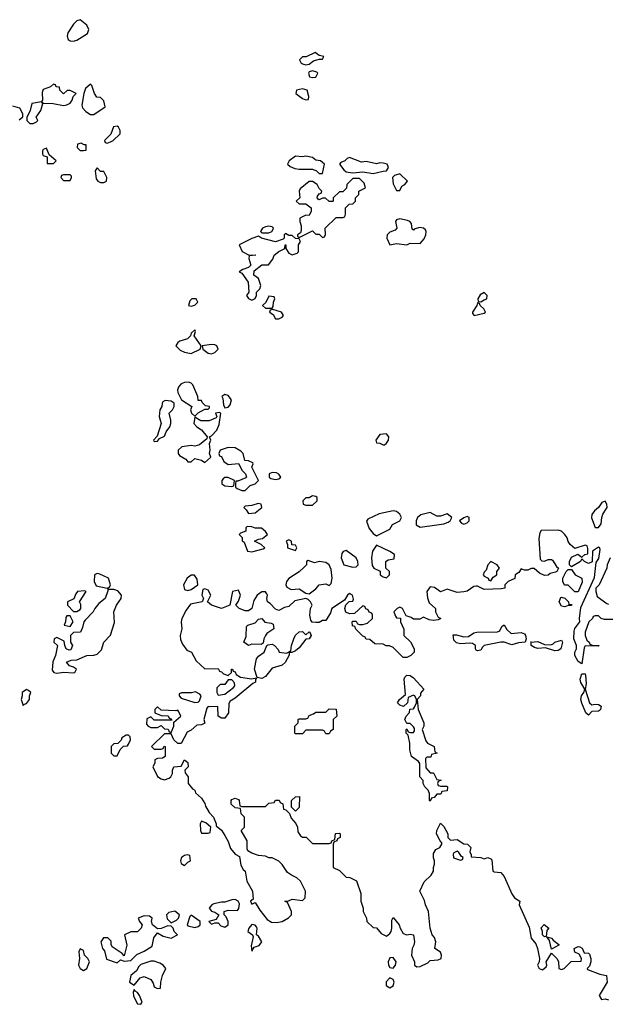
# Model space of a CAD drawing. Header units: inches. Extents: x 2221774 to 2440637, y 201306 to 357559.
# Tile 66 of 245: x 2323270 to 2326762, y 251238 to 257089. Entities that reach past the tile are written whole.
import ezdxf

# ---------------------------------------------------------------- set-up
doc = ezdxf.new("R2010")
doc.units = ezdxf.units.IN
doc.header["$MEASUREMENT"] = 0
doc.layers.add('C3225', color=7, linetype='Continuous')

msp = doc.modelspace()

# ---------------------------------------------------------------- linework, layer by layer
at = {"layer": 'C3225', "color": 5, "elevation": 60}
for points in [[(2323630, 257088.7), (2323610, 257082), (2323590, 257062), (2323555.5, 257010), (2323553, 256990), (2323558.8, 256970), (2323570, 256963), (2323590, 256960.5), (2323610, 256967.7), (2323672.7, 257007.3), (2323681.2, 257030), (2323670, 257055.3)], [(2325026.8, 256893.2), (2324971.6, 256868.4), (2324950, 256868), (2324932, 256850), (2324942, 256830), (2324950, 256826), (2324970, 256821), (2324990, 256824.7), (2325015.3, 256844.7), (2325050, 256854), (2325070, 256854), (2325078, 256870), (2325050, 256875.3)], [(2325010, 256784), (2324990, 256778), (2324986.8, 256770), (2324992, 256750), (2325010, 256745.5), (2325030, 256748), (2325042, 256770), (2325036, 256776)], [(2323470, 256706), (2323454, 256690), (2323410, 256674), (2323403.4, 256656.6), (2323404.7, 256610), (2323399.8, 256600.2), (2323342, 256590), (2323331.3, 256548.7), (2323312.7, 256507.3), (2323312, 256490), (2323330, 256472), (2323350, 256472), (2323370, 256482), (2323378, 256490), (2323368, 256510), (2323395.3, 256550), (2323408, 256590), (2323402, 256598), (2323412, 256592), (2323469.3, 256590.7), (2323530, 256578), (2323550, 256582), (2323570, 256592), (2323582, 256610), (2323588.4, 256631.6), (2323606, 256650), (2323570, 256668), (2323552.7, 256667.3), (2323530, 256648.7), (2323508.7, 256670), (2323507.3, 256687.3), (2323486, 256690), (2323482, 256702)], [(2323690, 256706), (2323661, 256679), (2323651.3, 256650), (2323639.8, 256579.8), (2323644, 256564), (2323663.4, 256543.4), (2323690, 256524.7), (2323710, 256524.7), (2323778, 256570), (2323770, 256606), (2323750, 256626), (2323728.9, 256628.9), (2323715.3, 256650), (2323698, 256698)], [(2324950, 256678.7), (2324916, 256670), (2324911, 256650), (2324950, 256621), (2324970, 256612), (2324986, 256614), (2324988.4, 256631.6), (2324979, 256670)], [(2323850, 256455.3), (2323827.1, 256452.9), (2323811.6, 256408.4), (2323774, 256370), (2323778, 256358), (2323790, 256354), (2323810, 256362), (2323826, 256370), (2323868, 256410), (2323868, 256430), (2323858, 256450)], [(2323430, 256326), (2323410, 256318), (2323404.7, 256310), (2323404.7, 256290), (2323410, 256282), (2323434, 256274), (2323434, 256234), (2323470, 256234), (2323486, 256250), (2323446, 256286)], [(2323635.3, 256355.3), (2323614, 256350), (2323612, 256330), (2323630, 256312), (2323650, 256312), (2323666, 256314), (2323666, 256346), (2323654, 256346)], [(2324910, 256278), (2324871, 256250), (2324861, 256230), (2324876.8, 256216.8), (2324905.2, 256205.2), (2324930, 256200.7), (2325010, 256201), (2325034, 256190), (2325050, 256174), (2325070, 256174), (2325082, 256230), (2325058, 256250), (2325030, 256254), (2325010, 256269.2), (2324970, 256277.2), (2324950, 256274)], [(2325230, 256269.2), (2325215.3, 256264.7), (2325202, 256250), (2325179.6, 256240.4), (2325171.3, 256230), (2325196.8, 256196.8), (2325210, 256184.7), (2325222, 256182), (2325250, 256178), (2325310, 256184.7), (2325370, 256174), (2325430, 256187.7), (2325450, 256191.3), (2325461.2, 256210), (2325453.2, 256230), (2325430, 256237), (2325410, 256238), (2325390, 256232.3), (2325330, 256245.2), (2325302, 256242)], [(2323730, 256208), (2323718, 256190), (2323723.6, 256143.6), (2323734, 256130), (2323750, 256122), (2323770, 256122), (2323786, 256130), (2323788, 256150), (2323770, 256186), (2323750, 256186)], [(2323570, 256166), (2323530, 256166), (2323518, 256162), (2323514, 256150), (2323530, 256134), (2323570, 256134), (2323578, 256150), (2323578, 256158)], [(2325290, 256146), (2325250, 256146), (2325214, 256110), (2325212.7, 256087.3), (2325190, 256066), (2325170, 256066), (2325134, 256030), (2325134, 256010), (2325130, 256008), (2325110, 256008), (2325087.3, 256027.3), (2325070, 256028), (2325050, 256018), (2325043.1, 256023.1), (2325038, 256030), (2325040.4, 256039.6), (2325050, 256054), (2325062, 256058), (2325066, 256070), (2325050, 256086), (2325038, 256110), (2325010, 256128), (2324990, 256128), (2324936.9, 256083.1), (2324931.3, 256070), (2324934, 256030), (2324914, 256010), (2324930, 255994), (2324970, 255994), (2325002, 255970), (2325002, 255950), (2324990, 255926), (2324970, 255928), (2324934, 255910), (2324934, 255890), (2324943.6, 255863.6), (2324943.6, 255836.4), (2324938, 255822), (2324922, 255810), (2324922, 255802), (2324930, 255794), (2325010, 255834), (2325030, 255814), (2325050, 255814), (2325070, 255794), (2325082, 255798), (2325087.3, 255812.7), (2325086, 255850), (2325150, 255914), (2325190, 255914), (2325202, 255918), (2325207.3, 255932.7), (2325206, 255970), (2325227.3, 255992.7), (2325250, 255994), (2325266, 256010), (2325266, 256030), (2325286, 256050), (2325286, 256070), (2325326, 256090), (2325316.4, 256116.4)], [(2325530, 256173.2), (2325496.9, 256163.1), (2325486, 256150), (2325490, 256114), (2325510, 256074), (2325530, 256074), (2325541.2, 256098.8), (2325558, 256110), (2325574, 256130)], [(2324750, 255862), (2324730, 255858), (2324714, 255850), (2324702, 255830), (2324710, 255822), (2324750, 255822.8), (2324768, 255830), (2324776.4, 255843.6), (2324778, 255850), (2324770, 255858)], [(2325530, 255906), (2325510, 255899), (2325504, 255890), (2325510.9, 255849.1), (2325501.4, 255838.6), (2325470, 255827), (2325454.9, 255810), (2325452.2, 255790), (2325470, 255751), (2325510, 255759.5), (2325570, 255750.7), (2325590, 255760.7), (2325650, 255758), (2325673.1, 255786.9), (2325682.9, 255810), (2325686.6, 255830), (2325680.9, 255840.9), (2325670, 255849.3), (2325646.8, 255853.2), (2325615.3, 255844.7), (2325610, 255838), (2325603.1, 255843.1), (2325598, 255878), (2325589.3, 255889.3), (2325575.1, 255895.1)], [(2324850, 255818), (2324842, 255810), (2324842, 255790), (2324836, 255784), (2324790.9, 255769.1), (2324708, 255790), (2324690, 255802), (2324650, 255789.4), (2324574, 255750), (2324591.3, 255711.3), (2324630, 255692), (2324674, 255690), (2324634, 255686), (2324632, 255670), (2324644.7, 255630), (2324630, 255615.3), (2324596, 255604), (2324574, 255590), (2324590, 255582), (2324627.3, 255530), (2324631.3, 255470), (2324618, 255450), (2324630, 255432), (2324650, 255422), (2324668.7, 255431.3), (2324678, 255450), (2324678, 255470), (2324698, 255490), (2324704, 255510), (2324688.7, 255550), (2324662, 255570), (2324664, 255596), (2324708.4, 255631.6), (2324748, 255632), (2324773.6, 255666.4), (2324782, 255690), (2324810, 255712), (2324846, 255730), (2324848.4, 255751.6), (2324852, 255750), (2324852, 255730), (2324870, 255702), (2324890, 255692), (2324919, 255701), (2324928, 255710), (2324928, 255750), (2324938, 255770), (2324930, 255786), (2324910, 255788), (2324890, 255806), (2324870, 255806)], [(2324750, 255446), (2324732.7, 255407.3), (2324714, 255390), (2324730, 255374), (2324770, 255374), (2324776.4, 255383.6), (2324778, 255410), (2324786, 255430), (2324782, 255442)], [(2326030, 255468), (2326006, 255454), (2325992, 255430), (2325994, 255414), (2326010, 255412), (2326030, 255424.7), (2326046, 255430), (2326048, 255450)], [(2324318, 255430), (2324294, 255430), (2324282, 255418), (2324274, 255390), (2324290, 255386.8), (2324310, 255392), (2324328, 255410)], [(2325990, 255406), (2325986, 255390), (2325961, 255350), (2325962, 255342), (2325971.3, 255331.3), (2326030, 255344.7), (2326038, 255350), (2326028.7, 255370), (2326006, 255390), (2326002, 255402)], [(2324774, 255366), (2324758, 255362), (2324754, 255350), (2324776, 255336), (2324790, 255312), (2324810, 255312), (2324830, 255322), (2324838, 255330), (2324826, 255350)], [(2324310, 255246), (2324290, 255226), (2324284.7, 255210), (2324267.3, 255192.7), (2324221.7, 255178.3), (2324210.8, 255170), (2324198.8, 255150), (2324224.2, 255124.2), (2324250, 255112.4), (2324290, 255106), (2324342, 255130), (2324348.7, 255150), (2324306, 255210), (2324315.3, 255235.3)], [(2324410, 255159.3), (2324354, 255150), (2324358, 255130), (2324390, 255107.7), (2324410, 255104), (2324430, 255111), (2324449, 255130), (2324442, 255150), (2324430, 255157.2)], [(2324274, 254934), (2324250, 254932.7), (2324230, 254924), (2324216, 254910), (2324207.3, 254890), (2324210, 254874), (2324232, 254830), (2324294, 254790), (2324284.7, 254770), (2324292, 254750), (2324310, 254732), (2324330, 254752), (2324370, 254774), (2324390, 254774), (2324398, 254782), (2324398, 254790), (2324374.6, 254794.6), (2324354, 254814), (2324350, 254826), (2324330, 254826), (2324328, 254850), (2324299, 254919), (2324290, 254928)], [(2324490, 254862), (2324472, 254850), (2324478, 254838), (2324480.7, 254800.7), (2324490, 254782), (2324510, 254786), (2324520.2, 254799.8), (2324528.7, 254830), (2324510, 254855.3)], [(2324134.8, 254825.2), (2324121.4, 254818.6), (2324116, 254810), (2324114.8, 254790), (2324102.8, 254770), (2324098.8, 254730), (2324111.1, 254688.9), (2324086.4, 254613.6), (2324064.7, 254590), (2324070, 254582), (2324090, 254584.7), (2324100.2, 254599.8), (2324130, 254614), (2324140.2, 254639.8), (2324162, 254670), (2324168.7, 254690), (2324169, 254710), (2324159, 254750), (2324179, 254770), (2324189, 254790), (2324188.7, 254810), (2324170, 254821.2)], [(2324454.6, 254754.6), (2324434, 254750), (2324442, 254730), (2324438, 254722), (2324395.9, 254704.1), (2324345.6, 254705.6), (2324310, 254726), (2324304.7, 254690), (2324322, 254670), (2324350, 254651.3), (2324384.7, 254610), (2324382, 254598), (2324338, 254562), (2324310, 254554), (2324290, 254559), (2324234, 254550), (2324211.3, 254530), (2324211.3, 254510), (2324219.8, 254499.8), (2324257.3, 254477.3), (2324270, 254462), (2324290, 254462), (2324310, 254482), (2324350, 254471.3), (2324370, 254458), (2324406, 254490), (2324398, 254510), (2324402, 254530), (2324398, 254570), (2324406, 254590), (2324398, 254610), (2324410, 254616), (2324442, 254650), (2324456.4, 254683.6), (2324466, 254750)], [(2325450, 254628.7), (2325410, 254624), (2325386.8, 254590), (2325390, 254574), (2325410, 254572), (2325430, 254562), (2325438, 254562), (2325450, 254572), (2325462, 254590), (2325464, 254610)], [(2324510, 254546), (2324462, 254530), (2324454, 254510), (2324458, 254498), (2324470, 254494), (2324483.5, 254463.5), (2324510, 254444.7), (2324571, 254451), (2324591.3, 254410), (2324611.3, 254390), (2324618, 254370), (2324614.4, 254365.6), (2324566, 254346), (2324554, 254346), (2324552, 254330), (2324552, 254310), (2324562, 254302), (2324590, 254292), (2324610, 254292), (2324639, 254321), (2324670, 254331.3), (2324688.7, 254350), (2324648.7, 254430), (2324658, 254450), (2324655.3, 254455.3), (2324630, 254468), (2324608.9, 254468.9), (2324598, 254510), (2324584, 254524), (2324550, 254544)], [(2324770, 254399), (2324752, 254390), (2324752, 254370), (2324762.8, 254362.8), (2324790, 254356), (2324810, 254361), (2324822, 254370), (2324810, 254388), (2324796.5, 254396.5)], [(2324510, 254368), (2324490, 254368), (2324479.6, 254360.4), (2324472, 254350), (2324472, 254330), (2324490, 254318), (2324530, 254314), (2324542, 254318), (2324546, 254350)], [(2324686.4, 254213.6), (2324650, 254202), (2324610, 254198), (2324602, 254190), (2324616.9, 254176.9), (2324630, 254154), (2324670, 254158), (2324708.7, 254190), (2324706, 254210)], [(2325010, 254259), (2324990, 254248), (2324970, 254248), (2324952, 254230), (2324954, 254210), (2324970, 254204.7), (2325010, 254204.7), (2325038, 254230), (2325038, 254250), (2325030, 254255.3)], [(2326750, 254228), (2326730, 254219), (2326710.7, 254189.3), (2326686, 254170), (2326670.6, 254149.4), (2326668.1, 254128.1), (2326690, 254072), (2326710, 254071.3), (2326726, 254094), (2326729.5, 254130.5), (2326736, 254150), (2326762, 254190), (2326759, 254210)], [(2325490, 254169.4), (2325406.6, 254153.4), (2325338.8, 254121.2), (2325330.6, 254109.4), (2325346.1, 254066.1), (2325370, 254034.8), (2325390, 254022), (2325470, 254062), (2325486, 254090), (2325529.2, 254110.8), (2325539, 254130), (2325529.2, 254150), (2325510, 254166)], [(2325710, 254160.9), (2325654.2, 254145.8), (2325634.8, 254130), (2325626, 254110), (2325627.3, 254087.3), (2325650, 254074), (2325750, 254087.3), (2325790, 254094), (2325816.2, 254103.8), (2325828.7, 254110), (2325839, 254130), (2325810, 254152.7), (2325770, 254139.3), (2325750, 254139.3)], [(2325930, 254136), (2325910, 254129), (2325884.7, 254110), (2325896, 254096), (2325910, 254091), (2325930, 254098.8), (2325941.2, 254110), (2325942, 254122), (2325942, 254130)], [(2324622, 254078), (2324614, 254070), (2324614, 254050), (2324582, 254038), (2324574, 254030), (2324591.6, 254011.6), (2324592.7, 253992.7), (2324604.7, 253984.7), (2324624.7, 253930), (2324650, 253927.3), (2324716.4, 253943.6), (2324726, 253950), (2324706, 253970), (2324666, 253990), (2324690, 254002), (2324713.6, 254006.4), (2324742, 254030), (2324730, 254048), (2324707.3, 254067.3), (2324670, 254068), (2324650, 254075.3)], [(2324870, 253998), (2324854, 253990), (2324862, 253970), (2324862, 253950), (2324910, 253934), (2324918, 253950), (2324910, 253966), (2324887.3, 253967.3), (2324886, 253990)], [(2325210, 253935.3), (2325191.6, 253928.4), (2325183.6, 253916.4), (2325181, 253890), (2325196, 253850), (2325250, 253834.8), (2325270, 253838), (2325282, 253850), (2325279, 253870), (2325269, 253890)], [(2325390, 253966), (2325366.8, 253930), (2325361, 253890), (2325365.4, 253845.4), (2325374, 253830), (2325412, 253812), (2325412, 253790), (2325430, 253778), (2325450, 253772), (2325468, 253790), (2325468, 253810), (2325446, 253830), (2325446, 253870), (2325460.4, 253879.6), (2325494.6, 253885.4), (2325498, 253910), (2325470, 253928)], [(2324984.7, 253875.3), (2324974, 253870), (2324974, 253850), (2324962, 253838), (2324930, 253808), (2324870, 253768.7), (2324856, 253750), (2324851, 253730), (2324856.9, 253716.9), (2324882.8, 253702.8), (2324930, 253706), (2324970, 253682), (2324990, 253678), (2325030, 253706), (2325050, 253730.5), (2325090, 253736.3), (2325110, 253726), (2325121.2, 253738.8), (2325126.6, 253770), (2325121.2, 253821.2), (2325109.3, 253849.3), (2325090, 253864), (2325050, 253869), (2325022, 253862)], [(2326070, 253868.7), (2326051.3, 253850), (2326042, 253818), (2326030, 253806), (2326024.7, 253790), (2326030, 253782), (2326054, 253770), (2326058, 253758), (2326070, 253754), (2326083.1, 253776.9), (2326106, 253790), (2326106, 253810), (2326122, 253830), (2326108, 253850)], [(2326590, 253688), (2326570, 253688.7), (2326530, 253728), (2326508.7, 253728.7), (2326498, 253750), (2326498, 253770), (2326518, 253810), (2326530, 253822), (2326550, 253822), (2326570.8, 253790.8), (2326610.7, 253770), (2326613.2, 253746.8)], [(2323730, 253798), (2323714, 253790), (2323712, 253750), (2323725.4, 253725.4), (2323790, 253711), (2323803.1, 253716.9), (2323809, 253730), (2323797.2, 253770), (2323745.4, 253794.6)], [(2324290, 253788.7), (2324264.7, 253770), (2324242.8, 253730), (2324250, 253702), (2324270, 253696), (2324290, 253702.8), (2324329, 253731), (2324324.7, 253764.7), (2324308, 253788)], [(2323794, 253706), (2323794, 253694), (2323778.8, 253650), (2323740.7, 253619.3), (2323716.3, 253590), (2323706, 253570), (2323658.5, 253521.5), (2323650.8, 253510), (2323643.5, 253476.5), (2323630.8, 253449.2), (2323590, 253448), (2323572, 253430), (2323571.3, 253390), (2323584.7, 253370), (2323574.8, 253345.2), (2323563.1, 253343.1), (2323546, 253350), (2323538, 253370), (2323535.3, 253395.3), (2323490, 253418), (2323474, 253410), (2323472, 253390), (2323494, 253370), (2323482.8, 253310), (2323467.3, 253272.7), (2323462.8, 253222.8), (2323472, 253210), (2323490, 253204.9), (2323531.6, 253211.6), (2323590, 253208), (2323598, 253210), (2323608, 253230), (2323590, 253242), (2323566, 253250), (2323548.9, 253271.1), (2323576.4, 253283.6), (2323610, 253284.7), (2323670, 253311.3), (2323710, 253312), (2323730, 253318), (2323756.2, 253343.8), (2323769.6, 253390.4), (2323810, 253431), (2323833.6, 253506.4), (2323829.2, 253570), (2323845.2, 253610), (2323872.7, 253650), (2323875.1, 253670), (2323854, 253694), (2323830, 253702.7), (2323802, 253702)], [(2323655.3, 253695.3), (2323614, 253690), (2323603.6, 253676.4), (2323592.7, 253647.3), (2323554, 253630), (2323554, 253610), (2323590, 253572), (2323610, 253571.3), (2323630, 253584.7), (2323634, 253590), (2323633.2, 253613.2), (2323626, 253630), (2323666, 253690)], [(2326532.7, 253612.7), (2326547.3, 253612.7), (2326551, 253611), (2326550, 253608), (2326530, 253608.7), (2326510, 253599), (2326490, 253604), (2326475.3, 253630), (2326485.2, 253654.8), (2326490, 253658), (2326510, 253651.3), (2326531.3, 253630)], [(2323570, 253546), (2323550, 253546), (2323543.6, 253536.4), (2323542, 253510), (2323534, 253490), (2323570, 253482), (2323588, 253510)], [(2324704.7, 253375.3), (2324650, 253378), (2324630, 253369.3), (2324602, 253390), (2324616.5, 253423.5), (2324618, 253482), (2324626, 253490), (2324670, 253504.9), (2324690, 253526), (2324710, 253531), (2324727.9, 253507.9), (2324763.6, 253503.6), (2324776.9, 253496.9), (2324781, 253470), (2324739.1, 253440.9), (2324730.8, 253430), (2324720.7, 253410), (2324716.9, 253383.1)], [(2324970, 253434), (2324990, 253452), (2324994, 253450), (2325002, 253430), (2324991.3, 253410), (2324970, 253408), (2324930, 253355.3), (2324910, 253338), (2324888, 253328), (2324872, 253328), (2324872, 253312), (2324847.3, 253270), (2324830, 253252.7), (2324770, 253235.3), (2324730, 253185.2), (2324710, 253174), (2324680.4, 253180.4), (2324665.2, 253230), (2324677.2, 253290), (2324690, 253306), (2324722, 253330), (2324738, 253370), (2324745.2, 253374.8), (2324770, 253377.3), (2324784.7, 253370), (2324805.4, 253345.4), (2324811.3, 253331.3), (2324856.4, 253323.6), (2324882, 253338), (2324885.2, 253370), (2324899, 253410), (2324909.4, 253430.6), (2324930, 253452), (2324950, 253454)], [(2326190, 253442), (2326250, 253447.3), (2326270, 253438.8), (2326276.3, 253430), (2326281, 253410), (2326274, 253390), (2326234.4, 253385.6), (2326194, 253374), (2326150, 253389.2), (2326128.9, 253388.9), (2326030.9, 253369.1), (2326019.6, 253360.4), (2326010, 253342), (2325990, 253338), (2325983.1, 253343.1), (2325978, 253350), (2325978, 253370), (2325962, 253382), (2325944.7, 253384.7), (2325890, 253379.5), (2325865.8, 253385.8), (2325850, 253402), (2325847, 253433), (2325866, 253434), (2325910, 253420.7), (2325936.5, 253423.5), (2325970, 253446), (2325986, 253450), (2326109.3, 253450.7), (2326123.1, 253456.9), (2326136.4, 253483.6), (2326150, 253492), (2326166, 253466)], [(2326450, 253338), (2326395.3, 253355.3), (2326350, 253352.7), (2326330, 253358), (2326309.3, 253370), (2326308.9, 253388.9), (2326306, 253390), (2326350, 253394.8), (2326390, 253376.3), (2326426, 253374), (2326440.2, 253379.8), (2326450, 253390.6), (2326490, 253402), (2326496, 253390), (2326486, 253350), (2326470, 253340.9)], [(2324530, 253166), (2324510, 253166), (2324490, 253138), (2324462, 253138), (2324442, 253118), (2324442, 253090), (2324450, 253074), (2324490, 253081), (2324540.4, 253119.6), (2324548, 253130), (2324547.3, 253147.3)], [(2325710, 252614), (2325730, 252614), (2325750, 252574), (2325774, 252570), (2325758, 252562), (2325754, 252550), (2325758, 252538), (2325770, 252534), (2325810, 252534), (2325812, 252530), (2325810, 252506), (2325778, 252502), (2325772.7, 252487.3), (2325750, 252486), (2325732.7, 252467.3), (2325718, 252462), (2325710, 252446), (2325706, 252450), (2325706, 252490), (2325698, 252510), (2325678, 252530), (2325668, 252550), (2325667.3, 252567.3), (2325648, 252590), (2325648.7, 252668.7), (2325640.4, 252680.4), (2325598, 252710), (2325589, 252750), (2325588.9, 252788.9), (2325578, 252838), (2325566, 252850), (2325566, 252870), (2325570, 252874), (2325578, 252858), (2325590, 252854), (2325610, 252854), (2325616.4, 252863.6), (2325616.4, 252876.4), (2325610, 252886), (2325590, 252906), (2325570, 252906), (2325558, 252930), (2325566, 252950), (2325587.3, 252972.7), (2325588, 252992), (2325610, 252994), (2325616.4, 253003.6), (2325628, 253030), (2325628, 253050), (2325618, 253070), (2325610, 253075.3), (2325578, 253062), (2325574, 253030), (2325551.6, 253008.4), (2325530, 253015.3), (2325515.3, 253030), (2325528, 253050), (2325562, 253078), (2325555.3, 253170), (2325558, 253182), (2325570, 253194), (2325590, 253192), (2325610, 253178), (2325672, 253110), (2325652.7, 253087.3), (2325652, 253070), (2325632, 253050), (2325638, 252990), (2325671.3, 252910), (2325671.3, 252890), (2325662, 252870), (2325683.6, 252803.6), (2325694, 252790), (2325734, 252770), (2325738, 252738), (2325752, 252730), (2325718, 252722), (2325712.7, 252707.3), (2325690, 252706), (2325682, 252698), (2325683.6, 252643.6)], [(2326670, 253017.3), (2326690, 253022), (2326710, 253019.3), (2326726.8, 253010), (2326722.8, 252990), (2326716.7, 252983.3), (2326710, 252979.3), (2326670, 252978), (2326650, 252955.3), (2326635.3, 252970), (2326610, 253028), (2326605.2, 253050), (2326609.3, 253070.7), (2326622, 253090), (2326628, 253110), (2326604, 253150), (2326601.2, 253170), (2326610, 253202), (2326630, 253202), (2326633.2, 253193.2), (2326637.3, 253142.7), (2326631.3, 253110), (2326657.3, 253030)], [(2323310, 253108.7), (2323284.7, 253090), (2323284.7, 253070), (2323278, 253050), (2323290, 253014), (2323298, 253022), (2323310, 253024.7), (2323328.7, 253050), (2323328.7, 253070), (2323335.3, 253090), (2323323.1, 253103.1)], [(2324315.3, 253095.3), (2324291, 253089), (2324231.6, 253088.4), (2324218, 253082), (2324218, 253070), (2324230, 253058), (2324310, 253032), (2324330, 253034), (2324338, 253042), (2324348, 253070), (2324340.4, 253080.4)], [(2324090, 253006), (2324074, 252990), (2324074, 252970), (2324110, 252954), (2324151.6, 252951.6), (2324158, 252938), (2324170, 252934), (2324174, 252926), (2324070, 252926), (2324050, 252946), (2324024.7, 252935.3), (2324023.6, 252903.6), (2324034, 252890), (2324050, 252882), (2324090, 252882), (2324110, 252894), (2324130, 252874), (2324152.7, 252872.7), (2324158, 252858), (2324170, 252854), (2324186, 252890), (2324186, 252914), (2324228, 252950), (2324216.4, 252976.4), (2324210, 252986), (2324198, 252982), (2324110, 252986)], [(2325090, 252846), (2325082, 252862), (2325070, 252866), (2324970, 252866), (2324950, 252846), (2324910, 252846), (2324906, 252850), (2324906, 252890), (2324926, 252910), (2324926, 252930), (2324930, 252934), (2324970, 252934), (2324982, 252938), (2324990, 252954), (2325016.4, 252963.6), (2325030, 252974), (2325090, 252974), (2325110, 252994), (2325150, 252992), (2325154, 252950), (2325134, 252930), (2325134, 252870), (2325118, 252862), (2325110, 252846)], [(2323916.4, 252836.4), (2323903.6, 252836.4), (2323878, 252822), (2323872.7, 252807.3), (2323852.7, 252787.3), (2323830, 252786), (2323814, 252770), (2323814, 252730), (2323830, 252714), (2323850, 252714), (2323867.3, 252752.7), (2323887.3, 252772.7), (2323910, 252774), (2323916.4, 252783.6), (2323928, 252810), (2323927.3, 252827.3)], [(2324910, 252386), (2324886, 252410), (2324886, 252450), (2324908.4, 252471.6), (2324932, 252472), (2324931.6, 252408.4)], [(2324350, 252326), (2324342, 252310), (2324344.7, 252270), (2324350, 252254), (2324390, 252254), (2324402, 252258), (2324406, 252290), (2324376.4, 252316.4)], [(2324266, 252126), (2324250, 252122), (2324232, 252110), (2324226, 252090), (2324230, 252074), (2324250, 252062), (2324270, 252082), (2324286, 252090), (2324282, 252122)], [(2325870, 252148), (2325850, 252138), (2325846, 252130), (2325847.7, 252107.7), (2325890, 252094), (2325902, 252098), (2325906, 252110), (2325896.4, 252116.4), (2325880.4, 252140.4)], [(2324550, 251860.9), (2324530, 251859.3), (2324490, 251844), (2324470, 251845.2), (2324424.7, 251835.3), (2324411.3, 251830), (2324396, 251810), (2324410, 251791.3), (2324430, 251786), (2324454, 251770), (2324438, 251742), (2324394, 251730), (2324410, 251714), (2324430, 251722), (2324450, 251722), (2324464.5, 251704.5), (2324490, 251696), (2324508.7, 251710), (2324509, 251730), (2324497.5, 251757.5), (2324486, 251770), (2324486, 251790), (2324510, 251798), (2324564, 251796), (2324572.7, 251807.3), (2324575.9, 251835.9), (2324569, 251850)], [(2324010, 251764), (2323974, 251750), (2323982, 251730), (2323998, 251710), (2323991, 251690), (2323970, 251668), (2323930, 251668.7), (2323892, 251650), (2323906, 251590), (2323890, 251526), (2323879, 251539), (2323819, 251579), (2323813.2, 251593.2), (2323812.7, 251612.7), (2323793.2, 251633.2), (2323767.9, 251632.1), (2323751.3, 251610), (2323762, 251570), (2323774.8, 251554.8), (2323785.4, 251505.4), (2323850, 251484.7), (2323870, 251502), (2323890, 251494), (2323930, 251498.8), (2323965.8, 251534.2), (2324010, 251553.4), (2324057, 251583), (2324066.3, 251633.7), (2324090, 251662), (2324123.5, 251643.5), (2324170, 251631.3), (2324208, 251650), (2324188, 251670), (2324182, 251690), (2324170, 251702), (2324150, 251704), (2324110, 251688), (2324090, 251686), (2324059, 251710), (2324054, 251730), (2324058, 251750), (2324042, 251762)], [(2324191.9, 251791.9), (2324156.3, 251783.7), (2324142.8, 251770), (2324146, 251746), (2324170, 251722), (2324202.7, 251737.3), (2324214, 251750), (2324219, 251770)], [(2324290, 251768), (2324281, 251759), (2324264.7, 251710), (2324270, 251704.7), (2324310, 251694.8), (2324330, 251701), (2324342, 251710), (2324342, 251730)], [(2324650, 251713.2), (2324631, 251690), (2324626, 251670), (2324654, 251650), (2324658, 251638), (2324645.4, 251585.4), (2324650, 251554), (2324663.1, 251576.9), (2324693.2, 251586.8), (2324709, 251610), (2324690, 251642), (2324678, 251650), (2324681.2, 251690), (2324677.5, 251697.5), (2324670, 251708.7)], [(2326390, 251638), (2326378, 251650), (2326378, 251670), (2326368.4, 251691.6), (2326388, 251712), (2326414, 251690), (2326403.6, 251676.4), (2326399.6, 251640.4)], [(2326430, 251566), (2326418, 251618), (2326402, 251638), (2326430, 251632), (2326439.6, 251619.6), (2326474, 251594), (2326474, 251590)], [(2323630, 251568), (2323621, 251550), (2323624.9, 251510), (2323620.5, 251470), (2323630, 251451), (2323650, 251438.8), (2323670, 251451.3), (2323684, 251490), (2323675.3, 251510), (2323655.3, 251530), (2323650, 251558)], [(2324070, 251494), (2324050, 251494), (2323990, 251474), (2323978, 251462), (2323964, 251436), (2323931.3, 251410), (2323922, 251370), (2323950, 251352), (2323985.6, 251394.4), (2324010, 251402.8), (2324050, 251384.7), (2324064, 251364), (2324070, 251342), (2324090, 251332), (2324106, 251334), (2324108, 251370), (2324118, 251410), (2324138, 251450), (2324122, 251470), (2324102.7, 251482.7)], [(2325490, 251517), (2325470, 251513.2), (2325459.5, 251490), (2325461.6, 251470), (2325470, 251457.3), (2325490, 251453.4), (2325502.9, 251470), (2325507.6, 251490)], [(2325470, 251394.5), (2325447.8, 251372.2), (2325448.9, 251348.9), (2325470, 251334.9), (2325490, 251348.2), (2325495.8, 251370), (2325490, 251385.2)], [(2323950, 251326), (2323944.7, 251310), (2323945.8, 251285.8), (2323970, 251241), (2323990, 251238), (2323997.2, 251250), (2323981.2, 251290), (2323970, 251308.7), (2323956.4, 251316.4)]]:
    msp.add_lwpolyline(points, close=True, dxfattribs=at)
for points in [[(2323267.3, 256492.7), (2323288, 256512), (2323288.7, 256530), (2323270, 256562), (2323230, 256575.3)], [(2326796, 253524), (2326744.7, 253524.7), (2326726, 253530), (2326710, 253546), (2326690, 253546), (2326678, 253542), (2326674, 253530), (2326652, 253510), (2326631, 253450), (2326631, 253430), (2326641, 253401), (2326654, 253390), (2326658, 253378), (2326672, 253372), (2326714, 253370), (2326710, 253366), (2326630, 253368), (2326624.5, 253355.5), (2326610, 253262), (2326590, 253275.3), (2326569.3, 253310), (2326569.4, 253330), (2326579, 253350), (2326579, 253370), (2326564, 253410), (2326565.6, 253454.4), (2326569.3, 253470.7), (2326599, 253510), (2326597.2, 253530), (2326604.7, 253595.3), (2326685.6, 253774.4), (2326696.4, 253863.6), (2326712.3, 253887.7), (2326720.4, 253940.4), (2326718, 253950), (2326710, 253955.3), (2326674, 253930), (2326672.7, 253867.3), (2326650, 253858), (2326626, 253870), (2326610, 253886), (2326602, 253870), (2326550, 253838), (2326538, 253850), (2326538, 253870), (2326550, 253894), (2326588, 253912), (2326610, 253894), (2326628.4, 253911.6), (2326646, 253914), (2326647.3, 253947.3), (2326642, 253962), (2326630, 253966), (2326570, 253946), (2326542, 253970), (2326530, 253988), (2326524, 254010), (2326510, 254028.7), (2326490, 254048.7), (2326470, 254055.3), (2326370, 254053.2), (2326361.4, 254038.6), (2326354.4, 254005.6), (2326363.6, 253883.6), (2326372.7, 253872.7), (2326390, 253872), (2326410, 253882), (2326430, 253882), (2326436.9, 253876.9), (2326459.6, 253839.6), (2326472, 253830), (2326462, 253810), (2326454.8, 253805.2), (2326422.8, 253797.2), (2326410, 253788), (2326390, 253786), (2326360.2, 253800.2), (2326327.3, 253827.3), (2326310, 253828), (2326290, 253818), (2326270, 253818), (2326250, 253826), (2326236.9, 253803.1), (2326214, 253790), (2326212.7, 253767.3), (2326174, 253750), (2326154, 253730), (2326154, 253710), (2326134, 253706), (2326030, 253702), (2325990, 253722), (2325982, 253722), (2325970, 253721.2), (2325930, 253693.2), (2325909.2, 253689.2), (2325870, 253685.2), (2325810, 253704), (2325770, 253688), (2325735.1, 253715.1), (2325710, 253719), (2325690.7, 253690), (2325693.2, 253653.2), (2325703.4, 253623.4), (2325742, 253590), (2325742, 253570), (2325758, 253538), (2325772, 253530), (2325758, 253522), (2325730, 253519), (2325703.1, 253523.1), (2325670, 253538), (2325647.3, 253527.3), (2325610, 253526), (2325596.4, 253536.4), (2325567.3, 253547.3), (2325546, 253590), (2325530, 253598), (2325514, 253590), (2325494, 253570), (2325503.6, 253543.6), (2325510, 253534), (2325532.7, 253532.7), (2325534, 253510), (2325552.7, 253467.3), (2325554, 253430), (2325592.7, 253392.7), (2325614, 253350), (2325614, 253330), (2325594, 253310), (2325570, 253298), (2325550, 253298), (2325490, 253358), (2325467.3, 253367.3), (2325448.4, 253368.4), (2325430, 253378), (2325380.4, 253380.4), (2325350, 253406), (2325328.4, 253408.4), (2325322, 253422), (2325310, 253426), (2325267.3, 253467.3), (2325262, 253482), (2325247.3, 253487.3), (2325246, 253510), (2325250, 253514), (2325270, 253514), (2325278, 253498), (2325290, 253494), (2325310, 253494), (2325336.4, 253503.6), (2325366, 253530), (2325366, 253550), (2325362, 253562), (2325347.3, 253567.3), (2325342, 253582), (2325327.3, 253587.3), (2325322, 253602), (2325310, 253606), (2325259.6, 253560.4), (2325230, 253558), (2325208.9, 253568.9), (2325202, 253590), (2325208, 253612), (2325228, 253632), (2325250, 253634), (2325254.6, 253645.4), (2325248, 253670), (2325230, 253679), (2325218, 253670), (2325199.8, 253640.2), (2325126, 253590), (2325116.3, 253563.7), (2325090, 253518), (2325070, 253518), (2325050, 253506), (2325030, 253506), (2325008.7, 253508.7), (2325001.2, 253521.2), (2324994, 253550), (2324998, 253590), (2325008, 253610), (2324998, 253630), (2324984, 253644), (2324970, 253649), (2324904.5, 253635.5), (2324870, 253602), (2324843.6, 253596.4), (2324810, 253578), (2324790, 253586), (2324759.3, 253619.3), (2324742, 253630), (2324738, 253650), (2324742, 253670), (2324738, 253678), (2324730, 253688), (2324710, 253688), (2324682, 253670), (2324662, 253638), (2324650.6, 253589.4), (2324630, 253576), (2324610, 253575.1), (2324574, 253590), (2324555.3, 253610), (2324570, 253634), (2324582, 253670), (2324570, 253698), (2324534, 253690), (2324518, 253610), (2324470, 253589.3), (2324409.2, 253609.2), (2324386, 253630), (2324406, 253670), (2324390, 253698), (2324370, 253706), (2324358, 253702), (2324352, 253670), (2324362, 253650), (2324354, 253630), (2324284.5, 253615.5), (2324259.1, 253580.9), (2324233.4, 253530), (2324230.6, 253510), (2324234, 253470), (2324223, 253430), (2324225.8, 253405.8), (2324237.3, 253377.3), (2324262.5, 253342.5), (2324291.3, 253330), (2324319.6, 253279.6), (2324370, 253232), (2324450, 253234), (2324458, 253218), (2324470, 253214), (2324481, 253201), (2324510, 253192), (2324528, 253210), (2324528, 253230), (2324534, 253230), (2324538, 253218), (2324550, 253214), (2324556.9, 253196.9), (2324581.4, 253181.4), (2324648.4, 253171.6), (2324678, 253178), (2324672, 253168), (2324672, 253152), (2324656, 253144), (2324550, 253057.2), (2324521.1, 253038.9), (2324513.7, 253026.3), (2324510.7, 252969.3), (2324490, 252939), (2324470, 252939), (2324449.5, 252949.5), (2324447.3, 253007.3), (2324404.7, 253004.7), (2324390, 253008), (2324382, 252998), (2324364.7, 252930), (2324370.8, 252909.2), (2324350, 252899), (2324322.8, 252897.2), (2324290, 252866), (2324265.4, 252854.6), (2324230, 252788), (2324210, 252788), (2324186, 252810), (2324170, 252846), (2324130, 252846), (2324054, 252770), (2324070, 252754), (2324110, 252754), (2324122, 252758), (2324128, 252772), (2324134, 252770), (2324134, 252710), (2324119.6, 252700.4), (2324090, 252698), (2324074, 252690), (2324074, 252670), (2324062, 252650), (2324090, 252592), (2324110, 252578), (2324130, 252571.3), (2324159, 252581), (2324168, 252590), (2324178, 252610), (2324178, 252630), (2324186, 252650), (2324230, 252654), (2324248.9, 252691.1), (2324270, 252674), (2324271.3, 252650), (2324252, 252630), (2324252.7, 252612.7), (2324271.3, 252590), (2324272, 252550), (2324298, 252518), (2324310, 252511.3), (2324315.3, 252495.3), (2324350, 252462), (2324370, 252432), (2324374.8, 252414.8), (2324396.9, 252376.9), (2324422, 252350), (2324438, 252310), (2324438, 252298), (2324470, 252272), (2324490, 252242), (2324510, 252204.7), (2324523.1, 252163.1), (2324550, 252130.8), (2324575.5, 252115.5), (2324584.4, 252064.4), (2324598.5, 252038.5), (2324610.8, 252030), (2324620.5, 251970), (2324654, 251910), (2324658, 251862), (2324642, 251850), (2324650, 251834), (2324670, 251842), (2324697, 251797), (2324741.7, 251741.7), (2324766.9, 251726.9), (2324795.3, 251724.7), (2324829.4, 251730.6), (2324868.4, 251751.6), (2324886, 251770), (2324886, 251790), (2324862, 251842), (2324846, 251850), (2324867.3, 251852.7), (2324890, 251862), (2324950, 251854), (2324966, 251870), (2324968, 251910), (2324938, 251970), (2324918, 251990), (2324884.7, 252004.7), (2324862, 252022), (2324830, 252068), (2324810, 252088), (2324770, 252108), (2324750, 252108), (2324730, 252118), (2324690, 252122), (2324650, 252135.3), (2324626, 252150), (2324622, 252162), (2324622, 252210), (2324586, 252270), (2324606, 252290), (2324606, 252350), (2324586, 252370), (2324582, 252402), (2324550, 252406), (2324527.3, 252427.3), (2324526, 252450), (2324530, 252454), (2324550, 252462), (2324570, 252454), (2324574, 252450), (2324578, 252418), (2324590, 252414), (2324730, 252414), (2324750, 252434), (2324782, 252438), (2324790, 252452), (2324811.6, 252451.6), (2324818, 252438), (2324834, 252430), (2324838, 252398), (2324852.7, 252392.7), (2324872.7, 252372.7), (2324883.6, 252343.6), (2324911.6, 252311.6), (2324922, 252290), (2324923.6, 252263.6), (2324939.6, 252239.6), (2324950, 252232), (2324971.6, 252231.6), (2325010, 252194), (2325110, 252194), (2325122, 252198), (2325126, 252210), (2325142, 252218), (2325147.3, 252252.7), (2325170, 252254), (2325174, 252250), (2325174, 252230), (2325158, 252222), (2325154, 252210), (2325138, 252202), (2325134, 252190), (2325134, 252050), (2325170, 252034), (2325210, 251994), (2325231.6, 251991.6), (2325271.6, 251971.6), (2325296.9, 251896.9), (2325298, 251850), (2325311.3, 251810), (2325312, 251790), (2325332, 251750), (2325334, 251730), (2325370, 251694), (2325390, 251692), (2325418, 251658), (2325450, 251642), (2325470, 251658), (2325477.2, 251670), (2325482.7, 251690), (2325482, 251738), (2325490, 251754), (2325526, 251710), (2325530.7, 251690), (2325550, 251658), (2325570, 251651), (2325590, 251654.8), (2325610.3, 251650.3), (2325615.5, 251610), (2325613, 251590), (2325602.4, 251570), (2325599.5, 251530), (2325616.3, 251490), (2325616, 251470), (2325630, 251460.7), (2325650, 251462), (2325695.3, 251484.7), (2325710, 251498), (2325758, 251502), (2325774, 251510), (2325776, 251530), (2325770, 251548), (2325738, 251570), (2325744, 251610), (2325735.1, 251635.1), (2325722, 251650), (2325709.1, 251690.9), (2325699.3, 251790), (2325680.9, 251830), (2325675.5, 251855.5), (2325648, 251910), (2325674.6, 251965.4), (2325715.5, 252004.5), (2325729, 252030), (2325729.1, 252050.9), (2325735.3, 252070), (2325735.3, 252090), (2325729, 252109), (2325730, 252134), (2325743.1, 252156.9), (2325766, 252170), (2325778, 252190), (2325778, 252198), (2325768.4, 252208.4), (2325748, 252250), (2325748.7, 252271.3), (2325770, 252314), (2325790, 252294), (2325814, 252250), (2325814, 252230), (2325830, 252214), (2325870, 252218), (2325910, 252192), (2325932, 252190), (2325951.3, 252170), (2325944.7, 252144.7), (2325954, 252126), (2325954, 252114), (2326011, 252111), (2326030, 252102), (2326051.3, 252111.3), (2326070, 252102), (2326076.9, 252096.9), (2326082, 252030), (2326090, 252024.7), (2326130, 252022), (2326150, 251998), (2326194.6, 251894.6), (2326210.6, 251870.6), (2326242, 251850), (2326238, 251830), (2326297.3, 251697.3), (2326310, 251632), (2326337.1, 251597.1), (2326347.3, 251570), (2326358.8, 251510), (2326358, 251490), (2326347.7, 251470), (2326358, 251450), (2326376.5, 251443.5), (2326399, 251461), (2326402, 251470), (2326398, 251490), (2326430, 251542), (2326462, 251510), (2326471.6, 251491.6), (2326474, 251450), (2326490, 251444.7), (2326506, 251450), (2326548, 251492), (2326606, 251494), (2326608, 251510), (2326595.3, 251535.3), (2326568.7, 251548.7), (2326566, 251570), (2326590, 251582), (2326599.6, 251579.6), (2326612, 251572), (2326624.7, 251544.7), (2326650, 251542), (2326656.9, 251536.9), (2326664.7, 251510), (2326664.7, 251490), (2326656, 251464), (2326642, 251450), (2326644.7, 251444.7), (2326718, 251418), (2326758, 251410), (2326762, 251370), (2326714.8, 251290), (2326727.1, 251267.1), (2326749.3, 251270.7), (2326770, 251264.9)], [(2326778.8, 253890), (2326762, 253850), (2326758.8, 253830), (2326714, 253730), (2326694.8, 253710), (2326694, 253690), (2326702, 253662), (2326759.8, 253619.8), (2326770, 253616)]]:
    msp.add_lwpolyline(points, dxfattribs=at)

doc.saveas('drawing.dxf')
